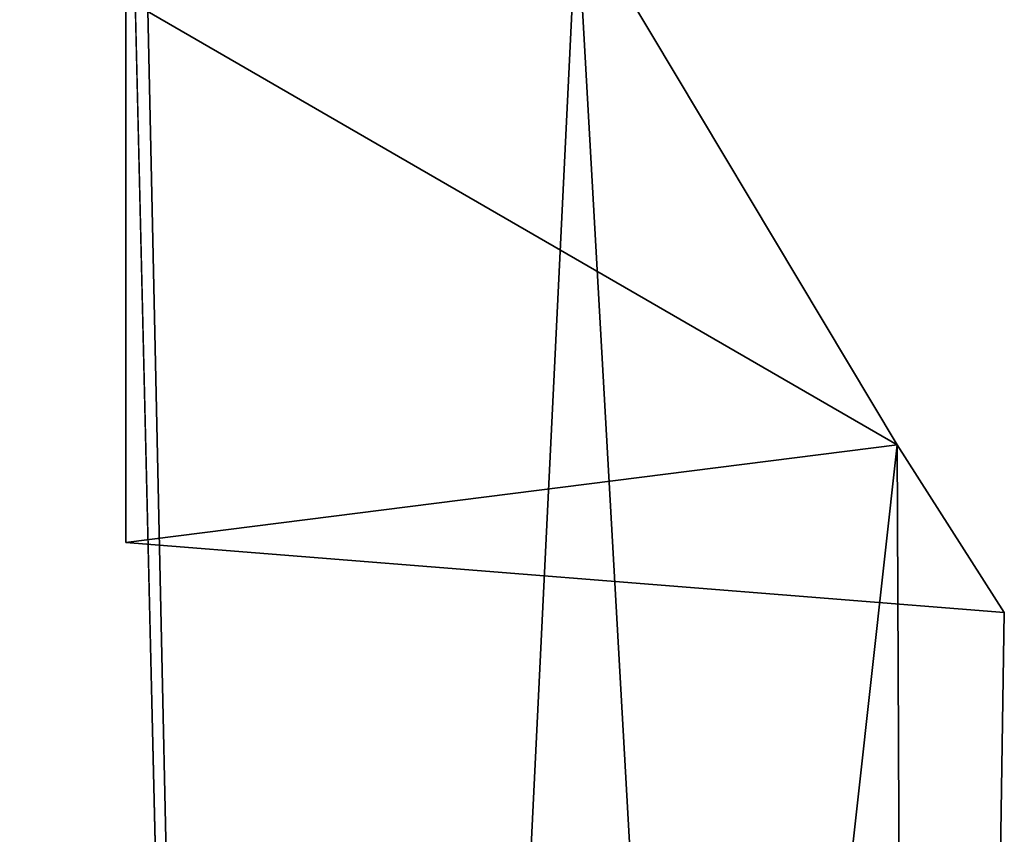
# Model space of a CAD drawing. Header units: millimetres. Extents: x -125 to 171, y -35 to 1363.
# Tile 102 of 256: x 15.14 to 18.5, y 57.24 to 60.02. Entities that reach past the tile are written whole.
import ezdxf

# ---------------------------------------------------------------- set-up
doc = ezdxf.new("R2010")
doc.units = ezdxf.units.MM
doc.header["$LTSCALE"] = 65.185185
for name, color, linetype in [('1080', 7, 'CONTINUOUS'), ('1099', 7, 'CONTINUOUS'), ('1399', 7, 'CONTINUOUS')]:
    doc.layers.add(name, color=color, linetype=linetype)

msp = doc.modelspace()

# ---------------------------------------------------------------- linework, layer by layer
at = {"layer": '1080', "linetype": 'CONTINUOUS'}
for points in [[(16.0215, 98.5, -9.25), (11.8916, 39.5, -14.1718), (11.8916, 98.5, -14.1718), (16.0215, 98.5, -9.25)], [(11.8916, 39.5, -14.1718), (16.0215, 98.5, -9.25), (15.2956, 70, -10.4065), (11.8916, 39.5, -14.1718)], [(11.8916, 39.5, 14.1718), (16.0215, 39.5, 9.25), (11.8916, 98.5, 14.1718), (11.8916, 39.5, 14.1718)], [(11.8916, 98.5, 14.1718), (16.0215, 39.5, 9.25), (15.2956, 70, 10.4065), (11.8916, 98.5, 14.1718)], [(15.5, 67.491, -10.0995), (11.8916, 39.5, -14.1718), (15.2956, 70, -10.4065), (15.5, 67.491, -10.0995)], [(15.2956, 70, 10.4065), (16.0215, 39.5, 9.25), (15.5, 63.5193, 10.0995), (15.2956, 70, 10.4065)], [(11.8916, 39.5, -14.1718), (15.5, 67.491, -10.0995), (15.5, 63.5193, -10.0995), (11.8916, 39.5, -14.1718)], [(16.0215, 39.5, -9.25), (11.8916, 39.5, -14.1718), (15.5, 63.5193, -10.0995), (16.0215, 39.5, -9.25)], [(17.0403, 60.4019, -7.2026), (16.0215, 39.5, -9.25), (15.5, 63.5193, -10.0995), (17.0403, 60.4019, -7.2026)], [(15.5, 63.5193, 10.0995), (16.0215, 39.5, 9.25), (17.0403, 60.4019, 7.2026), (15.5, 63.5193, 10.0995)], [(18.1335, 58.5731, -3.6642), (16.0215, 39.5, -9.25), (17.0403, 60.4019, -7.2026), (18.1335, 58.5731, -3.6642)], [(16.0215, 39.5, 9.25), (18.2189, 39.5, 3.2125), (17.0403, 60.4019, 7.2026), (16.0215, 39.5, 9.25)], [(17.0403, 60.4019, 7.2026), (18.2189, 39.5, 3.2125), (18.1335, 58.5731, 3.6642), (17.0403, 60.4019, 7.2026)], [(18.2189, 39.5, -3.2125), (16.0215, 39.5, -9.25), (18.1335, 58.5731, -3.6642), (18.2189, 39.5, -3.2125)], [(18.5, 58, 0), (18.2189, 39.5, -3.2125), (18.1335, 58.5731, -3.6642), (18.5, 58, 0)], [(18.1335, 58.5731, 3.6642), (18.2189, 39.5, 3.2125), (18.5, 58, 0), (18.1335, 58.5731, 3.6642)], [(18.2189, 39.5, 3.2125), (18.2189, 39.5, -3.2125), (18.5, 58, 0), (18.2189, 39.5, 3.2125)]]:
    msp.add_3dface(points, dxfattribs=at)
at = {"layer": '1099', "linetype": 'CONTINUOUS'}
for points in [[(15.5, 58.2393, -2.3845), (15.5, 60.0972, -6.7775), (15.5, 58.2393, 2.3845), (15.5, 58.2393, -2.3845)], [(15.5, 58.2393, 2.3845), (15.5, 60.0972, -6.7775), (15.5, 60.0972, 6.7775), (15.5, 58.2393, 2.3845)]]:
    msp.add_3dface(points, dxfattribs=at)
at = {"layer": '1399', "linetype": 'CONTINUOUS'}
for points in [[(17.0403, 60.4019, 7.2026), (18.1335, 58.5731, 3.6642), (15.5, 60.0972, 6.7775), (17.0403, 60.4019, 7.2026)], [(18.1335, 58.5731, -3.6642), (17.0403, 60.4019, -7.2026), (15.5, 60.0972, -6.7775), (18.1335, 58.5731, -3.6642)], [(18.1335, 58.5731, 3.6642), (15.5, 58.2393, 2.3845), (15.5, 60.0972, 6.7775), (18.1335, 58.5731, 3.6642)], [(18.1335, 58.5731, -3.6642), (15.5, 60.0972, -6.7775), (15.5, 58.2393, -2.3845), (18.1335, 58.5731, -3.6642)], [(18.1335, 58.5731, 3.6642), (18.5, 58, 0), (15.5, 58.2393, 2.3845), (18.1335, 58.5731, 3.6642)], [(18.5, 58, 0), (18.1335, 58.5731, -3.6642), (15.5, 58.2393, -2.3845), (18.5, 58, 0)], [(18.5, 58, 0), (15.5, 58.2393, -2.3845), (15.5, 58.2393, 2.3845), (18.5, 58, 0)]]:
    msp.add_3dface(points, dxfattribs=at)

doc.saveas('drawing.dxf')
